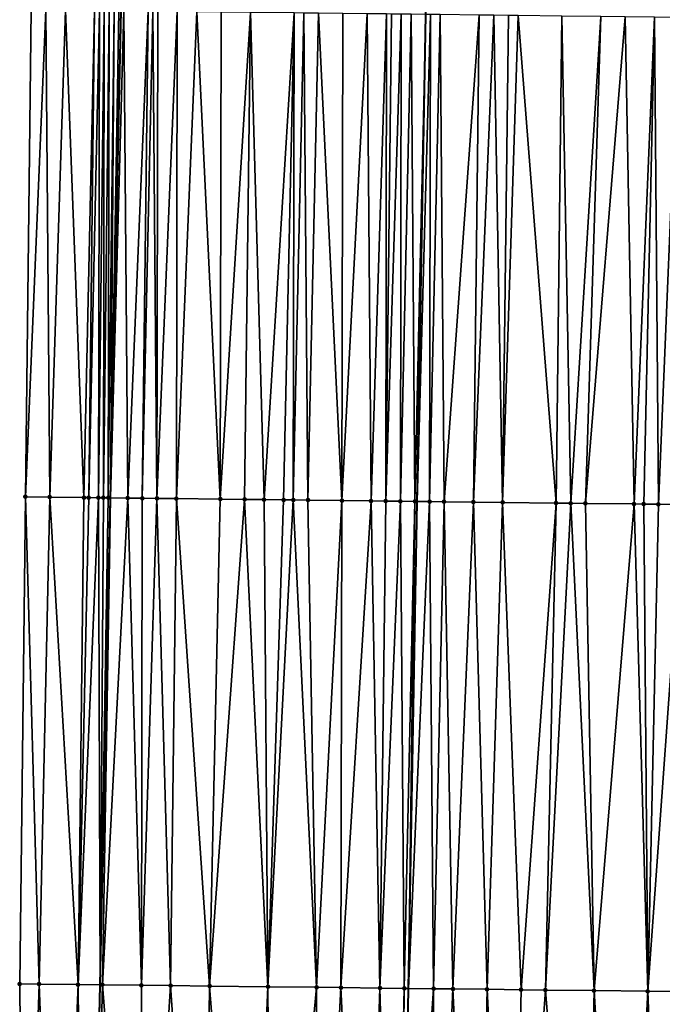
# Model space of a CAD drawing. Header units: feet. Extents: x 2004186 to 2014793, y 836912 to 864902.
# Tile 146 of 256: x 2010467 to 2010493, y 841429 to 841469. Entities that reach past the tile are written whole.
import ezdxf

# ---------------------------------------------------------------- set-up
doc = ezdxf.new("R2010")
doc.units = ezdxf.units.FT
doc.header["$LTSCALE"] = 100
doc.header["$MEASUREMENT"] = 0
for name, color, linetype, lineweight in [('EP_Travel Lane', 5, 'Continuous', 40), ('GPL_Skip Line', 2, 'Continuous', 40), ('Road Shots', 4, 'Continuous', 200), ('Road X-Section', 30, 'Continuous', 13)]:
    doc.layers.add(name, color=color, linetype=linetype, lineweight=lineweight)
doc.layers.add('I-77 SB_MM21-27-Surface-Border', color=7, linetype='Continuous')
doc.layers.add('I-77 SB_MM21-27-Surface-TIN', color=7, linetype='Continuous')

msp = doc.modelspace()

# ---------------------------------------------------------------- linework, layer by layer
at = {"layer": 'EP_Travel Lane'}
msp.add_polyline3d([(2010469.208770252, 841369.6738015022, 353.6004826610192), (2010469.497755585, 841389.6686860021, 353.9900393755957), (2010469.924136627, 841409.6598299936, 354.3674239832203), (2010470.350613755, 841429.6533732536, 354.7004789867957), (2010470.777078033, 841449.6463140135, 355.0748597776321), (2010471.203516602, 841469.638049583, 355.4316500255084), (2010471.664970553, 841489.6290206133, 355.8677205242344), (2010472.164919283, 841509.7297988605, 356.2241401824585), (2010472.672648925, 841530.1429154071, 356.5846998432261), (2010473.169910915, 841550.1351832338, 356.9271469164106), (2010473.667102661, 841570.1246268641, 357.3058558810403), (2010474.250074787, 841590.1130642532, 357.7004235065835), (2010474.920555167, 841610.0974675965, 358.0849428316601), (2010475.591051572, 841630.0815445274, 358.4793483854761), (2010476.261587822, 841650.0668090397, 358.8588609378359)], dxfattribs=at)
at = {"layer": 'GPL_Skip Line'}
msp.add_polyline3d([(2010481.95771623, 841369.5251291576, 353.4531208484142), (2010482.310733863, 841389.5190231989, 353.8279005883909), (2010482.66373411, 841409.5119325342, 354.180836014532), (2010483.01674097, 841429.5052163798, 354.5609336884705), (2010483.369761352, 841449.4992661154, 354.9177765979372), (2010483.722759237, 841469.4920416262, 355.2806415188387), (2010484.075765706, 841489.485303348, 355.6676358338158), (2010484.467463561, 841509.5321789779, 356.0436283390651), (2010485.007155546, 841529.7307694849, 356.414087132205), (2010485.65091865, 841549.7171784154, 356.7874598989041), (2010486.294640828, 841569.7023166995, 357.1574814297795), (2010486.938383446, 841589.6880895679, 357.5666718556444), (2010487.582128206, 841609.6739289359, 357.9162179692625), (2010488.225856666, 841629.6592622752, 358.3014174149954), (2010488.869624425, 841649.6458156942, 358.647119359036)], dxfattribs=at)
at = {"layer": 'I-77 SB_MM21-27-Surface-Border', "color": 3, "linetype": 'ByBlock', "lineweight": -2}
msp.add_polyline3d([(2010468.488924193, 841349.6854404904, 353.213072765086), (2010468.526777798, 841369.6817869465, 353.6067672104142), (2010468.364662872, 841389.6819684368, 354.0015954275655), (2010467.202593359, 841409.6919151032, 354.3822180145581), (2010467.040478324, 841429.6920873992, 354.7372148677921), (2010467.278331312, 841449.6871925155, 355.1172029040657), (2010467.51615991, 841469.6802473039, 355.5179133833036), (2010467.953987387, 841489.6720182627, 355.926302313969), (2010468.237368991, 841509.7931083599, 356.2692096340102), (2010468.747546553, 841530.274535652, 356.6153270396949), (2010469.420822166, 841550.260865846, 356.9621885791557), (2010470.09400709, 841570.2445039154, 357.329485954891), (2010470.767262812, 841590.2302436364, 357.7083500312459), (2010472.040120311, 841610.194058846, 358.1098567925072), (2010473.312984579, 841630.1580750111, 358.4905391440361), (2010473.786333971, 841650.1499630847, 358.8718768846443)], dxfattribs=at)
at = {"layer": 'I-77 SB_MM21-27-Surface-TIN', "color": 128, "linetype": 'ByBlock', "lineweight": -2}
for points in [[(2010468.116118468, 841469.6731949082, 355.5135393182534), (2010467.51615991, 841469.6802473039, 355.5179133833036), (2010467.278331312, 841449.6871925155, 355.1172029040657)], [(2010468.116118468, 841469.6731949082, 355.5135393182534), (2010467.278331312, 841449.6871925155, 355.1172029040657), (2010468.278262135, 841449.6754295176, 355.1096754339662)], [(2010468.916065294, 841469.6639667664, 355.498639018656), (2010468.116118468, 841469.6731949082, 355.5135393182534), (2010468.278262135, 841449.6754295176, 355.1096754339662)], [(2010468.916065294, 841469.6639667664, 355.498639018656), (2010468.278262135, 841449.6754295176, 355.1096754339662), (2010469.678164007, 841449.6588538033, 355.1052813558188)], [(2010470.115982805, 841469.6498952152, 355.4881689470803), (2010468.916065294, 841469.6639667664, 355.498639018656), (2010469.678164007, 841449.6588538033, 355.1052813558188)], [(2010470.115982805, 841469.6498952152, 355.4881689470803), (2010469.678164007, 841449.6588538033, 355.1052813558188), (2010469.878150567, 841449.6565344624, 355.1018752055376)], [(2010470.315970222, 841469.6476479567, 355.4813472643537), (2010470.115982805, 841469.6498952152, 355.4881689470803), (2010469.878150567, 841449.6565344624, 355.1018752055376)], [(2010470.315970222, 841469.6476479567, 355.4813472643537), (2010469.878150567, 841449.6565344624, 355.1018752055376), (2010470.278125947, 841449.6520857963, 355.084203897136)], [(2010470.515959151, 841469.6455277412, 355.4679443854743), (2010470.315970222, 841469.6476479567, 355.4813472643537), (2010470.278125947, 841449.6520857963, 355.084203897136)], [(2010470.515959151, 841469.6455277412, 355.4679443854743), (2010470.278125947, 841449.6520857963, 355.084203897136), (2010470.478113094, 841449.6498157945, 355.0779781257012)], [(2010470.715948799, 841469.6434680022, 355.4514086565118), (2010470.515959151, 841469.6455277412, 355.4679443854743), (2010470.478113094, 841449.6498157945, 355.0779781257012)], [(2010470.715948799, 841469.6434680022, 355.4514086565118), (2010470.478113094, 841449.6498157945, 355.0779781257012), (2010470.678099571, 841449.6474894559, 355.0749718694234)], [(2010470.915937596, 841469.6413367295, 355.4385785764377), (2010470.715948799, 841469.6434680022, 355.4514086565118), (2010470.678099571, 841449.6474894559, 355.0749718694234)], [(2010470.915937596, 841469.6413367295, 355.4385785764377), (2010470.678099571, 841449.6474894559, 355.0749718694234), (2010470.777078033, 841449.6463140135, 355.0748597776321)], [(2010471.115925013, 841469.6390893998, 355.4317605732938), (2010470.915937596, 841469.6413367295, 355.4385785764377), (2010470.777078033, 841449.6463140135, 355.0748597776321)], [(2010471.115925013, 841469.6390893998, 355.4317605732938), (2010470.777078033, 841449.6463140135, 355.0748597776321), (2010471.203516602, 841469.638049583, 355.4316500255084)], [(2010471.315910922, 841469.636715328, 355.4315081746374), (2010471.203516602, 841469.638049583, 355.4316500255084), (2010470.777078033, 841449.6463140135, 355.0748597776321)], [(2010471.315910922, 841469.636715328, 355.4315081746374), (2010470.777078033, 841449.6463140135, 355.0748597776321), (2010471.478043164, 841449.6379895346, 355.0740659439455)], [(2010472.315836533, 841469.6245143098, 355.4473752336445), (2010471.315910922, 841469.636715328, 355.4315081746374), (2010471.478043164, 841449.6379895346, 355.0740659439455)], [(2010472.315836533, 841469.6245143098, 355.4473752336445), (2010471.478043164, 841449.6379895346, 355.0740659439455), (2010472.078000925, 841449.6308701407, 355.0730694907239)], [(2010472.515821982, 841469.6221014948, 355.4491298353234), (2010472.315836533, 841469.6245143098, 355.4473752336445), (2010472.078000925, 841449.6308701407, 355.0730694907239)], [(2010472.515821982, 841469.6221014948, 355.4491298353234), (2010472.078000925, 841449.6308701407, 355.0730694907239), (2010472.677958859, 841449.623765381, 355.0712367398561)], [(2010472.715808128, 841469.6197473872, 355.4478432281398), (2010472.515821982, 841469.6221014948, 355.4491298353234), (2010472.677958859, 841449.623765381, 355.0712367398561)], [(2010473.51575486, 841469.6105113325, 355.433352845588), (2010472.715808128, 841469.6197473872, 355.4478432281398), (2010472.677958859, 841449.623765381, 355.0712367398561)], [(2010473.51575486, 841469.6105113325, 355.433352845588), (2010472.677958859, 841449.623765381, 355.0712367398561), (2010473.477904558, 841449.6144424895, 355.0602139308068)], [(2010474.315701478, 841469.6012657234, 355.4193574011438), (2010473.51575486, 841469.6105113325, 355.433352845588), (2010473.477904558, 841449.6144424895, 355.0602139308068)], [(2010474.315701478, 841469.6012657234, 355.4193574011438), (2010473.477904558, 841449.6144424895, 355.0602139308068), (2010475.27778364, 841449.593571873, 355.0293612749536)], [(2010475.315634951, 841469.5897255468, 355.4009910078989), (2010474.315701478, 841469.6012657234, 355.4193574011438), (2010475.27778364, 841449.593571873, 355.0293612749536)], [(2010476.515554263, 841469.5758054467, 355.3826753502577), (2010475.315634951, 841469.5897255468, 355.4009910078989), (2010475.27778364, 841449.593571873, 355.0293612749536)], [(2010476.515554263, 841469.5758054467, 355.3826753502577), (2010475.27778364, 841449.593571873, 355.0293612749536), (2010476.277716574, 841449.5819864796, 355.011684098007)], [(2010476.515554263, 841469.5758054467, 355.3826753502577), (2010476.277716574, 841449.5819864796, 355.011684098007), (2010477.077663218, 841449.5727429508, 354.9961258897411)], [(2010478.315435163, 841469.5550876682, 355.3467905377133), (2010476.515554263, 841469.5758054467, 355.3826753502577), (2010477.077663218, 841449.5727429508, 354.9961258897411)], [(2010478.315435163, 841469.5550876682, 355.3467905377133), (2010477.077663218, 841449.5727429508, 354.9961258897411), (2010477.877609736, 841449.5634889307, 354.9811672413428)], [(2010478.315435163, 841469.5550876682, 355.3467905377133), (2010477.877609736, 841449.5634889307, 354.9811672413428), (2010478.277582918, 841449.5588554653, 354.974056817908)], [(2010478.715408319, 841469.5504519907, 355.3404596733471), (2010478.315435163, 841469.5550876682, 355.3467905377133), (2010478.277582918, 841449.5588554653, 354.974056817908)], [(2010478.715408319, 841469.5504519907, 355.3404596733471), (2010478.277582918, 841449.5588554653, 354.974056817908), (2010478.877541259, 841449.551784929, 354.9702682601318)], [(2010479.315367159, 841469.5434233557, 355.3348547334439), (2010478.715408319, 841469.5504519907, 355.3404596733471), (2010478.877541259, 841449.551784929, 354.9702682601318)], [(2010479.315367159, 841469.5434233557, 355.3348547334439), (2010478.877541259, 841449.551784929, 354.9702682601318), (2010480.277446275, 841449.5354734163, 354.9507756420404)], [(2010480.315299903, 841469.531821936, 355.3196609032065), (2010479.315367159, 841469.5434233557, 355.3348547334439), (2010480.277446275, 841449.5354734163, 354.9507756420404)], [(2010481.315231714, 841469.5201420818, 355.3085302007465), (2010480.315299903, 841469.531821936, 355.3196609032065), (2010480.277446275, 841449.5354734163, 354.9507756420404)], [(2010481.315231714, 841469.5201420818, 355.3085302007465), (2010480.277446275, 841449.5354734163, 354.9507756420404), (2010481.477363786, 841449.5214019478, 354.9392207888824)], [(2010482.115176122, 841469.5107106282, 355.3041620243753), (2010481.315231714, 841469.5201420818, 355.3085302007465), (2010481.477363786, 841449.5214019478, 354.9392207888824)], [(2010482.115176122, 841469.5107106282, 355.3041620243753), (2010481.477363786, 841449.5214019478, 354.9392207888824), (2010482.077322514, 841449.514363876, 354.9335769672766)], [(2010482.315162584, 841469.5083830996, 355.3014985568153), (2010482.115176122, 841469.5107106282, 355.3041620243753), (2010482.077322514, 841449.514363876, 354.9335769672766)], [(2010482.715136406, 841469.5038033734, 355.2922692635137), (2010482.315162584, 841469.5083830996, 355.3014985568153), (2010482.077322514, 841449.514363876, 354.9335769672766)], [(2010482.715136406, 841469.5038033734, 355.2922692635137), (2010482.077322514, 841449.514363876, 354.9335769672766), (2010482.677281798, 841449.5073725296, 354.9252628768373)], [(2010483.115108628, 841469.4990891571, 355.2900069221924), (2010482.715136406, 841469.5038033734, 355.2922692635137), (2010482.677281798, 841449.5073725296, 354.9252628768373)], [(2010483.115108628, 841469.4990891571, 355.2900069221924), (2010482.677281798, 841449.5073725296, 354.9252628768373), (2010483.277240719, 841449.5003506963, 354.9186910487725)], [(2010483.115108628, 841469.4990891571, 355.2900069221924), (2010483.277240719, 841449.5003506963, 354.9186910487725), (2010483.722759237, 841469.4920416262, 355.2806415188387)], [(2010483.277240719, 841449.5003506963, 354.9186910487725), (2010483.369761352, 841449.4992661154, 354.9177765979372), (2010483.722759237, 841469.4920416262, 355.2806415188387)], [(2010483.915054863, 841469.4898113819, 355.2776777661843), (2010483.722759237, 841469.4920416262, 355.2806415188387), (2010483.369761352, 841449.4992661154, 354.9177765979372)], [(2010483.915054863, 841469.4898113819, 355.2776777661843), (2010483.369761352, 841449.4992661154, 354.9177765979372), (2010483.877199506, 841449.4933176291, 354.9127612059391)], [(2010484.315027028, 841469.4850923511, 355.2756648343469), (2010483.915054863, 841469.4898113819, 355.2776777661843), (2010483.877199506, 841449.4933176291, 354.9127612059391)], [(2010484.315027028, 841469.4850923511, 355.2756648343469), (2010483.877199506, 841449.4933176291, 354.9127612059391), (2010484.477158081, 841449.4862666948, 354.9078524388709)], [(2010485.914919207, 841469.4665123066, 355.2522754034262), (2010484.315027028, 841469.4850923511, 355.2756648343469), (2010484.477158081, 841449.4862666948, 354.9078524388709)], [(2010485.914919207, 841469.4665123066, 355.2522754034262), (2010484.477158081, 841449.4862666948, 354.9078524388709), (2010485.677077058, 841449.4723183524, 354.8892612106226)], [(2010486.514879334, 841469.4595918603, 355.2410659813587), (2010485.914919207, 841469.4665123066, 355.2522754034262), (2010485.677077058, 841449.4723183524, 354.8892612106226)], [(2010486.514879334, 841469.4595918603, 355.2410659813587), (2010485.677077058, 841449.4723183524, 354.8892612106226), (2010486.87699649, 841449.4584083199, 354.8684806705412)], [(2010487.114838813, 841469.4526168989, 355.2326805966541), (2010486.514879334, 841469.4595918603, 355.2410659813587), (2010486.87699649, 841449.4584083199, 354.8684806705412)], [(2010487.514811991, 841469.4479830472, 355.226255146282), (2010487.114838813, 841469.4526168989, 355.2326805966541), (2010486.87699649, 841449.4584083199, 354.8684806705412)], [(2010487.514811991, 841469.4479830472, 355.226255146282), (2010486.87699649, 841449.4584083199, 354.8684806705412), (2010489.076846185, 841449.4326882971, 354.8428581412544)], [(2010489.31469112, 841469.4271164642, 355.1980788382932), (2010487.514811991, 841469.4479830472, 355.226255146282), (2010489.076846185, 841449.4326882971, 354.8428581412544)], [(2010489.31469112, 841469.4271164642, 355.1980788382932), (2010489.076846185, 841449.4326882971, 354.8428581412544), (2010489.6768064, 841449.4257752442, 354.8300697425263)], [(2010490.914585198, 841469.408696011, 355.1664221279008), (2010489.31469112, 841469.4271164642, 355.1980788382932), (2010489.6768064, 841449.4257752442, 354.8300697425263)], [(2010490.914585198, 841469.408696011, 355.1664221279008), (2010489.6768064, 841449.4257752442, 354.8300697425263), (2010490.276766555, 841449.418857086, 354.8175731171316)], [(2010491.914517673, 841469.3970719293, 355.152402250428), (2010490.914585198, 841469.408696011, 355.1664221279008), (2010490.276766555, 841449.418857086, 354.8175731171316)], [(2010491.914517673, 841469.3970719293, 355.152402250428), (2010490.276766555, 841449.418857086, 354.8175731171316), (2010492.276630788, 841449.3955487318, 354.7900804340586)], [(2010493.114435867, 841469.3830578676, 355.1389540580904), (2010491.914517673, 841469.3970719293, 355.152402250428), (2010492.276630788, 841449.3955487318, 354.7900804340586)], [(2010493.114435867, 841469.3830578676, 355.1389540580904), (2010492.276630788, 841449.3955487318, 354.7900804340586), (2010492.676604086, 841449.3909249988, 354.7824138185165)], [(2010493.114435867, 841469.3830578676, 355.1389540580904), (2010492.676604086, 841449.3909249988, 354.7824138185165), (2010493.276562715, 841449.3838786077, 354.7772454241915)], [(2010494.114368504, 841469.3714474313, 355.1242273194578), (2010493.114435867, 841469.3830578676, 355.1389540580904), (2010493.276562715, 841449.3838786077, 354.7772454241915)], [(2010494.114368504, 841469.3714474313, 355.1242273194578), (2010493.276562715, 841449.3838786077, 354.7772454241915), (2010494.276493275, 841449.3720935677, 354.7709776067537)], [(2010467.278331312, 841449.6871925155, 355.1172029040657), (2010467.040478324, 841429.6920873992, 354.7372148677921), (2010467.840423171, 841429.6826928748, 354.7304830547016)], [(2010468.278262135, 841449.6754295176, 355.1096754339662), (2010467.278331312, 841449.6871925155, 355.1172029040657), (2010467.840423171, 841429.6826928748, 354.7304830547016)], [(2010468.278262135, 841449.6754295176, 355.1096754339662), (2010467.840423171, 841429.6826928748, 354.7304830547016), (2010469.440313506, 841429.6639577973, 354.7140230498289)], [(2010469.678164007, 841449.6588538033, 355.1052813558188), (2010468.278262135, 841449.6754295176, 355.1096754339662), (2010469.440313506, 841429.6639577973, 354.7140230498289)], [(2010469.878150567, 841449.6565344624, 355.1018752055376), (2010469.678164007, 841449.6588538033, 355.1052813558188), (2010469.440313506, 841429.6639577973, 354.7140230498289)], [(2010470.278125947, 841449.6520857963, 355.084203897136), (2010469.878150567, 841449.6565344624, 355.1018752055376), (2010469.440313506, 841429.6639577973, 354.7140230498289)], [(2010470.278125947, 841449.6520857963, 355.084203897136), (2010469.440313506, 841429.6639577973, 354.7140230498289), (2010470.350613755, 841429.6533732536, 354.7004789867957)], [(2010470.478113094, 841449.6498157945, 355.0779781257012), (2010470.278125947, 841449.6520857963, 355.084203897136), (2010470.350613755, 841429.6533732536, 354.7004789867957)], [(2010470.678099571, 841449.6474894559, 355.0749718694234), (2010470.478113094, 841449.6498157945, 355.0779781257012), (2010470.350613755, 841429.6533732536, 354.7004789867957)], [(2010470.678099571, 841449.6474894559, 355.0749718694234), (2010470.350613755, 841429.6533732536, 354.7004789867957), (2010470.777078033, 841449.6463140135, 355.0748597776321)], [(2010470.440245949, 841429.6523310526, 354.6991453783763), (2010470.777078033, 841449.6463140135, 355.0748597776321), (2010470.350613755, 841429.6533732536, 354.7004789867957)], [(2010471.478043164, 841449.6379895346, 355.0740659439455), (2010470.777078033, 841449.6463140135, 355.0748597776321), (2010470.440245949, 841429.6523310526, 354.6991453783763)], [(2010471.478043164, 841449.6379895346, 355.0740659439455), (2010470.440245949, 841429.6523310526, 354.6991453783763), (2010472.040135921, 841429.6335653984, 354.6843829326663)], [(2010472.078000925, 841449.6308701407, 355.0730694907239), (2010471.478043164, 841449.6379895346, 355.0740659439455), (2010472.040135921, 841429.6335653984, 354.6843829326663)], [(2010472.677958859, 841449.623765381, 355.0712367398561), (2010472.078000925, 841449.6308701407, 355.0730694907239), (2010472.040135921, 841429.6335653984, 354.6843829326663)], [(2010472.677958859, 841449.623765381, 355.0712367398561), (2010472.040135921, 841429.6335653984, 354.6843829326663), (2010473.24005229, 841429.6193979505, 354.6784857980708)], [(2010473.477904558, 841449.6144424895, 355.0602139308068), (2010472.677958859, 841449.623765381, 355.0712367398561), (2010473.24005229, 841429.6193979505, 354.6784857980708)], [(2010473.477904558, 841449.6144424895, 355.0602139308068), (2010473.24005229, 841429.6193979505, 354.6784857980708), (2010474.839943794, 841429.6007610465, 354.6565753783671)], [(2010475.27778364, 841449.593571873, 355.0293612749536), (2010473.477904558, 841449.6144424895, 355.0602139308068), (2010474.839943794, 841429.6007610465, 354.6565753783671)], [(2010476.277716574, 841449.5819864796, 355.011684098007), (2010475.27778364, 841449.593571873, 355.0293612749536), (2010474.839943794, 841429.6007610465, 354.6565753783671)], [(2010476.277716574, 841449.5819864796, 355.011684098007), (2010474.839943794, 841429.6007610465, 354.6565753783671), (2010477.239782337, 841429.5729139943, 354.6176969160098)], [(2010477.077663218, 841449.5727429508, 354.9961258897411), (2010476.277716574, 841449.5819864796, 355.011684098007), (2010477.239782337, 841429.5729139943, 354.6176969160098)], [(2010477.877609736, 841449.5634889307, 354.9811672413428), (2010477.077663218, 841449.5727429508, 354.9961258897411), (2010477.239782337, 841429.5729139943, 354.6176969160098)], [(2010478.277582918, 841449.5588554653, 354.974056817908), (2010477.877609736, 841449.5634889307, 354.9811672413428), (2010477.239782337, 841429.5729139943, 354.6176969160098)], [(2010478.277582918, 841449.5588554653, 354.974056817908), (2010477.239782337, 841429.5729139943, 354.6176969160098), (2010479.239645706, 841429.5495329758, 354.595021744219)], [(2010478.877541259, 841449.551784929, 354.9702682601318), (2010478.277582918, 841449.5588554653, 354.974056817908), (2010479.239645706, 841429.5495329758, 354.595021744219)], [(2010480.277446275, 841449.5354734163, 354.9507756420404), (2010478.877541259, 841449.551784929, 354.9702682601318), (2010479.239645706, 841429.5495329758, 354.595021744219)], [(2010480.277446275, 841449.5354734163, 354.9507756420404), (2010479.239645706, 841429.5495329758, 354.595021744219), (2010480.239577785, 841429.5378756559, 354.5818415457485)], [(2010481.477363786, 841449.5214019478, 354.9392207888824), (2010480.277446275, 841449.5354734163, 354.9507756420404), (2010480.239577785, 841429.5378756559, 354.5818415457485)], [(2010481.477363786, 841449.5214019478, 354.9392207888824), (2010480.239577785, 841429.5378756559, 354.5818415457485), (2010481.839467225, 841429.5190653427, 354.5695584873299)], [(2010482.077322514, 841449.514363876, 354.9335769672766), (2010481.477363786, 841449.5214019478, 354.9392207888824), (2010481.839467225, 841429.5190653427, 354.5695584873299)], [(2010482.677281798, 841449.5073725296, 354.9252628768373), (2010482.077322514, 841449.514363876, 354.9335769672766), (2010481.839467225, 841429.5190653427, 354.5695584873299)], [(2010482.677281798, 841449.5073725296, 354.9252628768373), (2010481.839467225, 841429.5190653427, 354.5695584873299), (2010482.839398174, 841429.5073130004, 354.5616537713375)], [(2010483.277240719, 841449.5003506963, 354.9186910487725), (2010482.677281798, 841449.5073725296, 354.9252628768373), (2010482.839398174, 841429.5073130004, 354.5616537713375)], [(2010483.277240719, 841449.5003506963, 354.9186910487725), (2010482.839398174, 841429.5073130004, 354.5616537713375), (2010483.01674097, 841429.5052163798, 354.5609336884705)], [(2010483.277240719, 841449.5003506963, 354.9186910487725), (2010483.01674097, 841429.5052163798, 354.5609336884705), (2010483.369761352, 841449.4992661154, 354.9177765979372)], [(2010483.877199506, 841449.4933176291, 354.9127612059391), (2010483.369761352, 841449.4992661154, 354.9177765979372), (2010483.01674097, 841429.5052163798, 354.5609336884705)], [(2010483.877199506, 841449.4933176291, 354.9127612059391), (2010483.01674097, 841429.5052163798, 354.5609336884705), (2010484.039314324, 841429.4931270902, 354.5567816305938)], [(2010484.477158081, 841449.4862666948, 354.9078524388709), (2010483.877199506, 841449.4933176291, 354.9127612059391), (2010484.039314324, 841429.4931270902, 354.5567816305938)], [(2010484.477158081, 841449.4862666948, 354.9078524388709), (2010484.039314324, 841429.4931270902, 354.5567816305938), (2010484.839259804, 841429.4837857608, 354.5470965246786)], [(2010485.677077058, 841449.4723183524, 354.8892612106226), (2010484.477158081, 841449.4862666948, 354.9078524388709), (2010484.839259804, 841429.4837857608, 354.5470965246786)], [(2010485.677077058, 841449.4723183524, 354.8892612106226), (2010484.839259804, 841429.4837857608, 354.5470965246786), (2010486.239165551, 841429.4675357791, 354.5247431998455)], [(2010486.87699649, 841449.4584083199, 354.8684806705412), (2010485.677077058, 841449.4723183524, 354.8892612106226), (2010486.239165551, 841429.4675357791, 354.5247431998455)], [(2010486.87699649, 841449.4584083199, 354.8684806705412), (2010486.239165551, 841429.4675357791, 354.5247431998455), (2010487.639070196, 841429.4511932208, 354.5075295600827)], [(2010489.076846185, 841449.4326882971, 354.8428581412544), (2010486.87699649, 841449.4584083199, 354.8684806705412), (2010487.639070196, 841429.4511932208, 354.5075295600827)], [(2010489.076846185, 841449.4326882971, 354.8428581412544), (2010487.639070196, 841429.4511932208, 354.5075295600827), (2010488.639001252, 841429.4394498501, 354.4991267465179)], [(2010489.6768064, 841449.4257752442, 354.8300697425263), (2010489.076846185, 841449.4326882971, 354.8428581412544), (2010488.639001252, 841429.4394498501, 354.4991267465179)], [(2010489.6768064, 841449.4257752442, 354.8300697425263), (2010488.639001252, 841429.4394498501, 354.4991267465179), (2010490.638866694, 841429.416243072, 354.4667780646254)], [(2010490.276766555, 841449.418857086, 354.8175731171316), (2010489.6768064, 841449.4257752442, 354.8300697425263), (2010490.638866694, 841429.416243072, 354.4667780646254)], [(2010492.276630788, 841449.3955487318, 354.7900804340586), (2010490.276766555, 841449.418857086, 354.8175731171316), (2010490.638866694, 841429.416243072, 354.4667780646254)], [(2010492.276630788, 841449.3955487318, 354.7900804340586), (2010490.638866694, 841429.416243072, 354.4667780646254), (2010492.838717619, 841429.3906264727, 354.4361435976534)], [(2010492.676604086, 841449.3909249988, 354.7824138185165), (2010492.276630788, 841449.3955487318, 354.7900804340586), (2010492.838717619, 841429.3906264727, 354.4361435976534)], [(2010493.276562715, 841449.3838786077, 354.7772454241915), (2010492.676604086, 841449.3909249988, 354.7824138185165), (2010492.838717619, 841429.3906264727, 354.4361435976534)], [(2010494.276493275, 841449.3720935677, 354.7709776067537), (2010493.276562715, 841449.3838786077, 354.7772454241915), (2010492.838717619, 841429.3906264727, 354.4361435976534)], [(2010494.276493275, 841449.3720935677, 354.7709776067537), (2010492.838717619, 841429.3906264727, 354.4361435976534), (2010494.838580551, 841429.3672086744, 354.4155103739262)], [(2010467.840423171, 841429.6826928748, 354.7304830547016), (2010467.040478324, 841429.6920873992, 354.7372148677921), (2010467.202593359, 841409.6919151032, 354.3822180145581)], [(2010467.840423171, 841429.6826928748, 354.7304830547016), (2010467.202593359, 841409.6919151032, 354.3822180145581), (2010468.602494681, 841409.6752930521, 354.380654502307)], [(2010469.440313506, 841429.6639577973, 354.7140230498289), (2010467.840423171, 841429.6826928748, 354.7304830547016), (2010468.602494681, 841409.6752930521, 354.380654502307)], [(2010469.440313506, 841429.6639577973, 354.7140230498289), (2010468.602494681, 841409.6752930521, 354.380654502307), (2010469.602426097, 841409.663580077, 354.3713552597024)], [(2010469.440313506, 841429.6639577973, 354.7140230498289), (2010469.602426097, 841409.663580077, 354.3713552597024), (2010470.350613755, 841429.6533732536, 354.7004789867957)], [(2010469.602426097, 841409.663580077, 354.3713552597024), (2010469.924136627, 841409.6598299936, 354.3674239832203), (2010470.350613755, 841429.6533732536, 354.7004789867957)], [(2010470.440245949, 841429.6523310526, 354.6991453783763), (2010470.350613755, 841429.6533732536, 354.7004789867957), (2010469.924136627, 841409.6598299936, 354.3674239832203)], [(2010470.440245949, 841429.6523310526, 354.6991453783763), (2010469.924136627, 841409.6598299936, 354.3674239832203), (2010472.002263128, 841409.6356058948, 354.342029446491)], [(2010472.040135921, 841429.6335653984, 354.6843829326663), (2010470.440245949, 841429.6523310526, 354.6991453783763), (2010472.002263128, 841409.6356058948, 354.342029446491)], [(2010473.24005229, 841429.6193979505, 354.6784857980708), (2010472.040135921, 841429.6335653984, 354.6843829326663), (2010472.002263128, 841409.6356058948, 354.342029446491)], [(2010473.24005229, 841429.6193979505, 354.6784857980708), (2010472.002263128, 841409.6356058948, 354.342029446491), (2010474.602089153, 841409.605516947, 354.2991866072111)], [(2010474.839943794, 841429.6007610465, 354.6565753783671), (2010473.24005229, 841429.6193979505, 354.6784857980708), (2010474.602089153, 841409.605516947, 354.2991866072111)], [(2010474.839943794, 841429.6007610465, 354.6565753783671), (2010474.602089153, 841409.605516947, 354.2991866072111), (2010476.401970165, 841409.5848086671, 354.2632567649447)], [(2010477.239782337, 841429.5729139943, 354.6176969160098), (2010474.839943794, 841429.6007610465, 354.6565753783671), (2010476.401970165, 841409.5848086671, 354.2632567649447)], [(2010477.239782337, 841429.5729139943, 354.6176969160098), (2010476.401970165, 841409.5848086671, 354.2632567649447), (2010477.401902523, 841409.5731747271, 354.2499135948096)], [(2010479.239645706, 841429.5495329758, 354.595021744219), (2010477.239782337, 841429.5729139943, 354.6176969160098), (2010477.401902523, 841409.5731747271, 354.2499135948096)], [(2010479.239645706, 841429.5495329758, 354.595021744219), (2010477.401902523, 841409.5731747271, 354.2499135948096), (2010479.201779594, 841409.5521351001, 354.2309375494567)], [(2010480.239577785, 841429.5378756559, 354.5818415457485), (2010479.239645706, 841429.5495329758, 354.595021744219), (2010479.201779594, 841409.5521351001, 354.2309375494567)], [(2010480.239577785, 841429.5378756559, 354.5818415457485), (2010479.201779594, 841409.5521351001, 354.2309375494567), (2010481.201643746, 841409.5288198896, 354.2066729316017)], [(2010481.839467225, 841429.5190653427, 354.5695584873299), (2010480.239577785, 841429.5378756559, 354.5818415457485), (2010481.201643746, 841409.5288198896, 354.2066729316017)], [(2010481.839467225, 841429.5190653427, 354.5695584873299), (2010481.201643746, 841409.5288198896, 354.2066729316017), (2010482.401564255, 841409.5150003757, 354.1834357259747)], [(2010482.839398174, 841429.5073130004, 354.5616537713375), (2010481.839467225, 841429.5190653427, 354.5695584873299), (2010482.401564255, 841409.5150003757, 354.1834357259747)], [(2010482.839398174, 841429.5073130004, 354.5616537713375), (2010482.401564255, 841409.5150003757, 354.1834357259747), (2010482.66373411, 841409.5119325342, 354.180836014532)], [(2010482.839398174, 841429.5073130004, 354.5616537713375), (2010482.66373411, 841409.5119325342, 354.180836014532), (2010483.01674097, 841429.5052163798, 354.5609336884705)], [(2010484.039314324, 841429.4931270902, 354.5567816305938), (2010483.01674097, 841429.5052163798, 354.5609336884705), (2010482.66373411, 841409.5119325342, 354.180836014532)], [(2010484.039314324, 841429.4931270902, 354.5567816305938), (2010482.66373411, 841409.5119325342, 354.180836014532), (2010484.001454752, 841409.4962788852, 354.1675709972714)], [(2010484.839259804, 841429.4837857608, 354.5470965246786), (2010484.039314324, 841429.4931270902, 354.5567816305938), (2010484.001454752, 841409.4962788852, 354.1675709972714)], [(2010484.839259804, 841429.4837857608, 354.5470965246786), (2010484.001454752, 841409.4962788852, 354.1675709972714), (2010485.801332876, 841409.4753277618, 354.1440665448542)], [(2010486.239165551, 841429.4675357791, 354.5247431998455), (2010484.839259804, 841429.4837857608, 354.5470965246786), (2010485.801332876, 841409.4753277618, 354.1440665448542)], [(2010486.239165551, 841429.4675357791, 354.5247431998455), (2010485.801332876, 841409.4753277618, 354.1440665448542), (2010487.201237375, 841409.4589728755, 354.1288331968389)], [(2010487.639070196, 841429.4511932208, 354.5075295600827), (2010486.239165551, 841429.4675357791, 354.5247431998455), (2010487.201237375, 841409.4589728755, 354.1288331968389)], [(2010488.639001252, 841429.4394498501, 354.4991267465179), (2010487.639070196, 841429.4511932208, 354.5075295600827), (2010487.201237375, 841409.4589728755, 354.1288331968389)], [(2010488.639001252, 841429.4394498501, 354.4991267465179), (2010487.201237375, 841409.4589728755, 354.1288331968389), (2010490.201035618, 841409.4241694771, 354.0837678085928)], [(2010490.638866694, 841429.416243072, 354.4667780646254), (2010488.639001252, 841429.4394498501, 354.4991267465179), (2010490.201035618, 841409.4241694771, 354.0837678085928)], [(2010490.638866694, 841429.416243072, 354.4667780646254), (2010490.201035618, 841409.4241694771, 354.0837678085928), (2010491.800927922, 841409.4055998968, 354.0601303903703)], [(2010492.838717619, 841429.3906264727, 354.4361435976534), (2010490.638866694, 841429.416243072, 354.4667780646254), (2010491.800927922, 841409.4055998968, 354.0601303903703)], [(2010492.838717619, 841429.3906264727, 354.4361435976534), (2010491.800927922, 841409.4055998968, 354.0601303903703), (2010493.600806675, 841409.3847016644, 354.0339197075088)], [(2010494.838580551, 841429.3672086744, 354.4155103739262), (2010492.838717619, 841429.3906264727, 354.4361435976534), (2010493.600806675, 841409.3847016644, 354.0339197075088)]]:
    msp.add_3dface(points, dxfattribs=at)
at = {"layer": 'Road Shots', "lineweight": 100}
for p in [(2010467.278331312, 841449.6871925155, 355.1172029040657), (2010468.278262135, 841449.6754295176, 355.1096754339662), (2010469.678164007, 841449.6588538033, 355.1052813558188), (2010469.878150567, 841449.6565344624, 355.1018752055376), (2010470.278125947, 841449.6520857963, 355.084203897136), (2010470.478113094, 841449.6498157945, 355.0779781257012), (2010470.678099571, 841449.6474894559, 355.0749718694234), (2010471.478043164, 841449.6379895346, 355.0740659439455), (2010472.078000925, 841449.6308701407, 355.0730694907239), (2010472.677958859, 841449.623765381, 355.0712367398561), (2010473.477904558, 841449.6144424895, 355.0602139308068), (2010475.27778364, 841449.593571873, 355.0293612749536), (2010476.277716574, 841449.5819864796, 355.011684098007), (2010477.077663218, 841449.5727429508, 354.9961258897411), (2010477.877609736, 841449.5634889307, 354.9811672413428), (2010478.277582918, 841449.5588554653, 354.974056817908), (2010478.877541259, 841449.551784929, 354.9702682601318), (2010480.277446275, 841449.5354734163, 354.9507756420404), (2010481.477363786, 841449.5214019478, 354.9392207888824), (2010482.077322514, 841449.514363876, 354.9335769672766), (2010482.677281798, 841449.5073725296, 354.9252628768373), (2010483.277240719, 841449.5003506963, 354.9186910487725), (2010483.877199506, 841449.4933176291, 354.9127612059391), (2010484.477158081, 841449.4862666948, 354.9078524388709), (2010485.677077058, 841449.4723183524, 354.8892612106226), (2010486.87699649, 841449.4584083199, 354.8684806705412), (2010489.076846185, 841449.4326882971, 354.8428581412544), (2010489.6768064, 841449.4257752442, 354.8300697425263), (2010490.276766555, 841449.418857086, 354.8175731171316), (2010492.276630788, 841449.3955487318, 354.7900804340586), (2010492.676604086, 841449.3909249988, 354.7824138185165), (2010493.276562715, 841449.3838786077, 354.7772454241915), (2010467.040478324, 841429.6920873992, 354.7372148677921), (2010467.840423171, 841429.6826928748, 354.7304830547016), (2010469.440313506, 841429.6639577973, 354.7140230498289), (2010470.440245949, 841429.6523310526, 354.6991453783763), (2010472.040135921, 841429.6335653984, 354.6843829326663), (2010473.24005229, 841429.6193979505, 354.6784857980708), (2010474.839943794, 841429.6007610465, 354.6565753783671), (2010477.239782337, 841429.5729139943, 354.6176969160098), (2010479.239645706, 841429.5495329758, 354.595021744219), (2010480.239577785, 841429.5378756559, 354.5818415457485), (2010481.839467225, 841429.5190653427, 354.5695584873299), (2010482.839398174, 841429.5073130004, 354.5616537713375), (2010484.039314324, 841429.4931270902, 354.5567816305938), (2010484.839259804, 841429.4837857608, 354.5470965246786), (2010486.239165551, 841429.4675357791, 354.5247431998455), (2010487.639070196, 841429.4511932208, 354.5075295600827), (2010488.639001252, 841429.4394498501, 354.4991267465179), (2010490.638866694, 841429.416243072, 354.4667780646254), (2010492.838717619, 841429.3906264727, 354.4361435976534)]:
    msp.add_point(p, dxfattribs=at)
at = {"layer": 'Road X-Section', "extrusion": (0.01189250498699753, 0.9997429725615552, 0.01930173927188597), "elevation": 865169.7565270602, "flags": 128}
msp.add_lwpolyline([(-2000316.239234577, -16346.80849679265), (-2000316.839234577, -16346.81287167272), (-2000317.639234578, -16346.8277747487), (-2000318.839234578, -16346.83824677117), (-2000319.039234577, -16346.84506972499), (-2000319.239234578, -16346.85847510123), (-2000319.439234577, -16346.87501391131), (-2000319.639234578, -16346.88784638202), (-2000319.839234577, -16346.89466565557), (-2000320.039234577, -16346.89491810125), (-2000321.039234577, -16346.87904808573), (-2000321.239234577, -16346.87729315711), (-2000321.439234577, -16346.87858000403), (-2000322.239234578, -16346.89307308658), (-2000323.039234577, -16346.9070711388), (-2000324.039234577, -16346.92544095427), (-2000325.239234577, -16346.94376002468), (-2000327.039234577, -16346.97965152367), (-2000327.439234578, -16346.98598356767), (-2000328.039234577, -16346.99158955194), (-2000329.039234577, -16347.00678621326), (-2000330.039234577, -16347.0179189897), (-2000330.839234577, -16347.02228798), (-2000331.039234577, -16347.02495194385), (-2000331.439234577, -16347.03418295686), (-2000331.839234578, -16347.03644571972), (-2000332.639234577, -16347.04877717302), (-2000333.039234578, -16347.05079047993), (-2000334.639234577, -16347.07418426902), (-2000335.239234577, -16347.08539577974), (-2000335.839234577, -16347.0937827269), (-2000336.239234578, -16347.10020937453), (-2000338.039234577, -16347.12839093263), (-2000339.639234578, -16347.16005354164), (-2000340.639234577, -16347.17407603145), (-2000341.839234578, -16347.18752672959), (-2000342.839234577, -16347.20225621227), (-2000343.239234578, -16347.20458279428), (-2000343.839234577, -16347.21360666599), (-2000344.239234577, -16347.21683631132), (-2000344.639234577, -16347.22758042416), (-2000345.439234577, -16347.24085877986), (-2000345.639234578, -16347.24545869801), (-2000346.239234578, -16347.25441342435), (-2000346.639234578, -16347.26016531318), (-2000348.639234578, -16347.28227062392), (-2000350.639234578, -16347.30698337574), (-2000351.439234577, -16347.32181219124), (-2000352.439234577, -16347.34499110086), (-2000354.439234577, -16347.37258275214), (-2000354.839234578, -16347.38234656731), (-2000355.439234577, -16347.40225706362), (-2000355.639234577, -16347.41025673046), (-2000355.839234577, -16347.41584981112), (-2000356.039234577, -16347.41206971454), (-2000356.239234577, -16347.40489260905), (-2000356.439234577, -16347.40772054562), (-2000357.239234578, -16347.43036152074), (-2000358.039234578, -16347.45912066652), (-2000358.239234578, -16347.46757960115), (-2000358.639234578, -16347.48836811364), (-2000359.639234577, -16347.53313672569), (-2000360.239234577, -16347.5602977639), (-2000361.839234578, -16347.62671491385), (-2000362.839234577, -16347.66886428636)], dxfattribs=at)
at = {"layer": 'Road X-Section', "extrusion": (0.01189289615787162, 0.9997761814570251, 0.01749702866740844), "elevation": 865177.8472154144, "flags": 128}
msp.add_lwpolyline([(-2000316.242581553, -14785.18777861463), (-2000317.242581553, -14785.19530723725), (-2000318.642581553, -14785.19970198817), (-2000318.842581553, -14785.20310865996), (-2000319.242581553, -14785.22078267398), (-2000319.442581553, -14785.22700939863), (-2000319.642581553, -14785.23001611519), (-2000320.442581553, -14785.23092217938), (-2000321.042581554, -14785.23191878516), (-2000321.642581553, -14785.23375181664), (-2000322.442581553, -14785.24477631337), (-2000324.242581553, -14785.27563369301), (-2000325.242581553, -14785.29331357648), (-2000326.042581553, -14785.30887416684), (-2000326.842581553, -14785.32383510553), (-2000327.242581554, -14785.33094661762), (-2000327.842581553, -14785.33473575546), (-2000329.242581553, -14785.35423135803), (-2000330.442581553, -14785.36578798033), (-2000331.042581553, -14785.37143266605), (-2000331.642581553, -14785.37974802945), (-2000332.242581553, -14785.38632086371), (-2000332.842581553, -14785.39225161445), (-2000333.442581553, -14785.39716113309), (-2000334.642581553, -14785.41575520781), (-2000335.842581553, -14785.43653892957), (-2000338.042581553, -14785.46216538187), (-2000338.642581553, -14785.4749557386), (-2000339.242581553, -14785.48745427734), (-2000341.242581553, -14785.51495116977), (-2000341.642581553, -14785.52261895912), (-2000342.242581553, -14785.52778814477), (-2000343.242581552, -14785.53405692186), (-2000344.242581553, -14785.55287002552), (-2000345.042581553, -14785.56839727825), (-2000347.642581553, -14785.61168280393), (-2000349.042581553, -14785.62649663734), (-2000350.842581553, -14785.65535451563), (-2000351.642581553, -14785.66859898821), (-2000352.442581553, -14785.68318118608), (-2000353.242581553, -14785.69612980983), (-2000354.242581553, -14785.71580301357), (-2000354.642581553, -14785.7220600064), (-2000354.842581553, -14785.72705317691), (-2000355.442581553, -14785.74920337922), (-2000355.642581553, -14785.75082831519), (-2000356.042581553, -14785.74455830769), (-2000356.242581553, -14785.74320907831), (-2000356.442581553, -14785.746547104), (-2000356.642581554, -14785.75298280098), (-2000357.242581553, -14785.78136346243), (-2000357.442581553, -14785.78907386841), (-2000358.042581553, -14785.80453298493), (-2000358.242581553, -14785.81164516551), (-2000359.442581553, -14785.86607275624), (-2000359.842581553, -14785.8857363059), (-2000361.442581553, -14785.95230812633), (-2000362.242581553, -14785.98851243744), (-2000362.442581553, -14785.99655779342)], dxfattribs=at)
at = {"layer": 'Road X-Section', "extrusion": (0.01189279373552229, 0.9997670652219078, 0.01801046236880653), "elevation": 865150.1526545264, "flags": 128}
msp.add_lwpolyline([(-2000316.237371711, -15229.48729905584), (-2000317.037371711, -15229.49403196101), (-2000318.637371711, -15229.51049463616), (-2000319.637371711, -15229.52537472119), (-2000321.237371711, -15229.54013956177), (-2000322.437371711, -15229.54603765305), (-2000324.037371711, -15229.56795162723), (-2000326.437371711, -15229.60683639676), (-2000328.437371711, -15229.62951524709), (-2000329.437371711, -15229.64269758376), (-2000331.037371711, -15229.65498263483), (-2000332.03737171, -15229.66288863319), (-2000333.237371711, -15229.66776156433), (-2000334.037371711, -15229.67744824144), (-2000335.437371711, -15229.69980519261), (-2000336.837371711, -15229.7170216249), (-2000337.837371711, -15229.72542580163), (-2000339.837371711, -15229.75777973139), (-2000342.037371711, -15229.78841916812), (-2000344.037371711, -15229.80905573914), (-2000346.237371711, -15229.85124683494), (-2000348.437371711, -15229.87892024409), (-2000349.437371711, -15229.89113582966), (-2000351.637371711, -15229.93127916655), (-2000352.237371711, -15229.94114892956), (-2000353.23737171, -15229.95353225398), (-2000355.03737171, -15229.98934421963), (-2000355.637371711, -15229.9993650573), (-2000356.037371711, -15230.00364128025), (-2000356.23737171, -15230.00782272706), (-2000356.637371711, -15230.02234911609), (-2000357.237371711, -15230.04932491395), (-2000357.837371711, -15230.06915203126), (-2000358.23737171, -15230.08235513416), (-2000359.837371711, -15230.15585799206), (-2000361.237371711, -15230.21615285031), (-2000362.037371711, -15230.25302669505)], dxfattribs=at)

doc.saveas('drawing.dxf')
